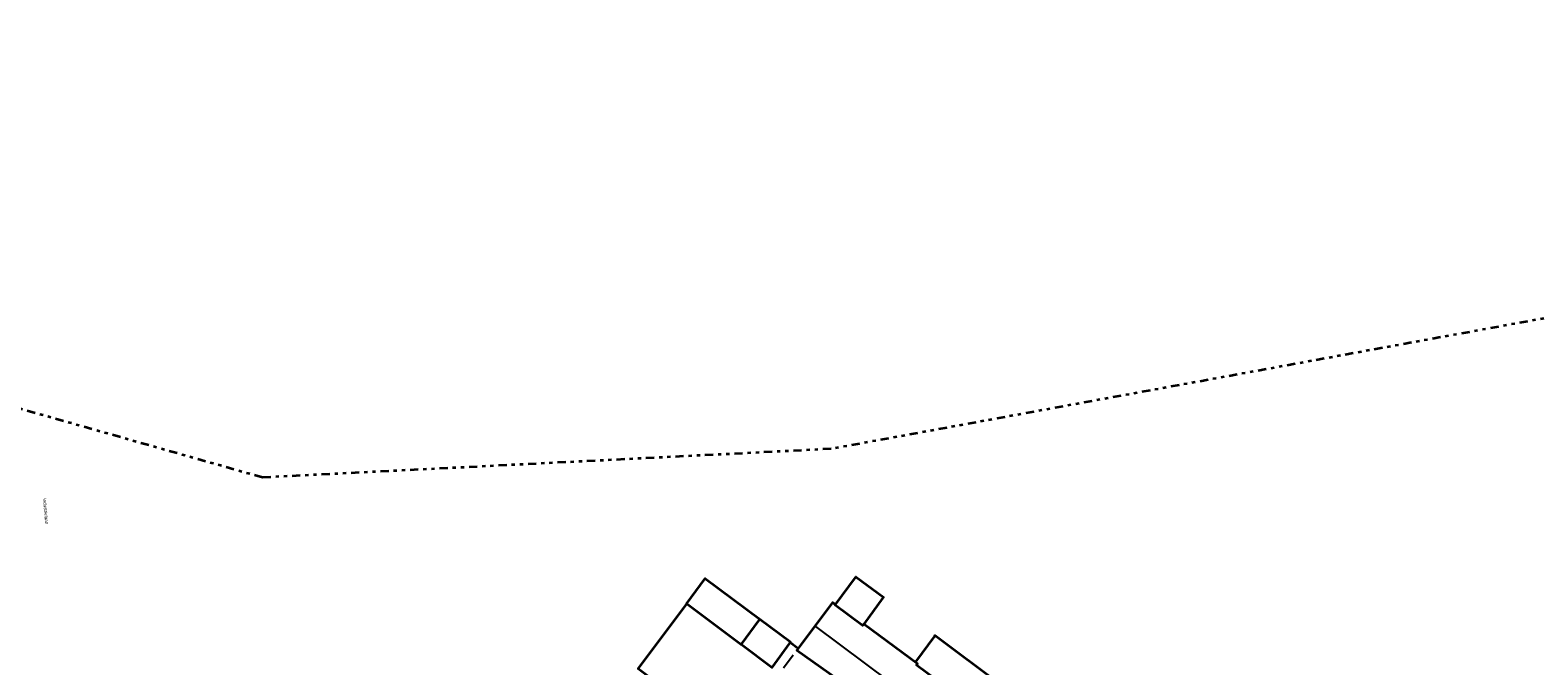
# Model space of a CAD drawing. Header units: metres. Extents: x 169249 to 194689, y 406250 to 412203.
# Tile 24 of 26: x 172716 to 173175, y 406638 to 406832. Entities that reach past the tile are written whole.
import ezdxf
from ezdxf.enums import TextEntityAlignment as Align

# ---------------------------------------------------------------- set-up
doc = ezdxf.new("R2010")
doc.units = ezdxf.units.M
doc.linetypes.add('AL-TEKENBLADGRENS', pattern=[11.5, 2.5, -1.5, 1, -1.5, 1, -1.5, 2.5])
doc.layers.add('B-WE-KG-KADASTRAAL_NOK-G', color=7, linetype='Continuous')
doc.layers.add('Label_Openbareruimte', color=7, linetype='Continuous')
doc.layers.add('B-WE-OG-TOPOGRAFIE_BEBOUWING-G', color=1, linetype='Continuous', lineweight=35)
doc.layers.add('X-XX-AL-TEKENBLADGRENS-G', color=7, linetype='AL-TEKENBLADGRENS', lineweight=35)

msp = doc.modelspace()

# ---------------------------------------------------------------- linework, layer by layer
at = {"layer": 'B-WE-KG-KADASTRAAL_NOK-G'}
for p, q in [((173019.1, 406602.15, 25.57), (172955.04, 406649.84, 25.48)), ((172948.15, 406641.1, 24.23), (172945.22, 406637.18, 24.24))]:
    msp.add_line(p, q, dxfattribs=at)
at = {"layer": 'B-WE-OG-TOPOGRAFIE_BEBOUWING-G'}
for p, q in [((172915.71, 406656.7, 25.19), (172915.78, 406656.78, 25.19)), ((172961.04, 406656.52, 23.09), (172961.04, 406656.52, 23.09)), ((172969.69, 406650.59, 23.07), (172969.64, 406650.63, 23.07)), ((172932.18, 406644.53, 25.32), (172932.3, 406644.44, 25.32)), ((172949.53, 406643.18, 22.73), (172947.38, 406644.86, 22.73))]:
    msp.add_line(p, q, dxfattribs=at)
for points in [[(172915.71, 406656.7, 26.57), (172915.63, 406656.76, 26.57), (172921.36, 406664.45, 26.57), (172937.98, 406652.1, 26.57), (172937.93, 406652.04, 26.57)], [(172961.04, 406656.52, 24.26), (172967.13, 406664.82, 24.26), (172967.27, 406665, 24.26), (172975.69, 406658.74, 24.26), (172975.54, 406658.54, 24.26), (172969.69, 406650.59, 24.26)], [(172932.98, 406612.95, 25.19), (172928.45, 406616.33, 25.19), (172900.93, 406636.9, 25.19), (172915.71, 406656.7, 25.19)], [(172932.3, 406644.44, 26.57), (172932.23, 406644.36, 26.57), (172915.91, 406656.55, 26.57), (172915.71, 406656.7, 26.57)], [(172961.04, 406656.52, 23.09), (172960.25, 406657.08, 23.09), (172960.12, 406657.18, 23.09), (172950.5, 406644.26, 23.09), (172949.27, 406642.6, 23.09), (172961.48, 406633.94, 23.09), (173013.88, 406594.91, 23.09), (173014.06, 406595.17, 23.09)], [(172969.69, 406650.59, 24.26), (172969.33, 406650.11, 24.26), (172960.92, 406656.35, 24.26), (172961.04, 406656.52, 24.26)], [(172932.3, 406644.44, 25.32), (172941.78, 406637.36, 25.32), (172947.13, 406644.78, 25.32), (172947.31, 406645.04, 25.32), (172937.93, 406652.04, 25.32)], [(172937.93, 406652.04, 26.57), (172937.73, 406651.77, 26.57), (172932.3, 406644.44, 26.57)], [(172937.93, 406652.04, 25.32), (172937.83, 406652.12, 25.32), (172937.64, 406651.88, 25.32)], [(173024.52, 406609.28, 23.07), (172985.8, 406638.09, 23.07), (172986.06, 406638.45, 23.07), (172969.69, 406650.59, 23.07)], [(173024.4, 406608.91, 21.84), (173025.42, 406608.21, 21.84), (173031.82, 406616.82, 21.84), (172991.36, 406647.08, 21.84), (172991.2, 406646.85, 21.84), (172985.4, 406639.02, 21.84)]]:
    msp.add_polyline3d(points, dxfattribs=at)
at = {"layer": 'X-XX-AL-TEKENBLADGRENS-G'}
msp.add_polyline3d([(175774.26, 406688.92, 0), (175550.3, 406607.56, 0), (175504.3, 406586.49, 0), (175352.92, 406579.68, 0), (175231.96, 406594.81, 0), (174804.98, 406742.48, 0), (174350.7, 406826.72, 0), (174201.17, 406831.68, 0), (173948.64, 406792.99, 0), (173868.02, 406824.07, 0), (173517.27, 406806.12, 0), (172959.72, 406703.99, 0), (172786.37, 406695.27, 0), (172348.59, 406819.52, 0), (172101.12, 406814.39, 0), (171856.71, 406818.28, 0)], dxfattribs=at)

# ---------------------------------------------------------------- texts
at = {"layer": 'Label_Openbareruimte', "color": 252, "lineweight": 18}
msp.add_text('Industrielaan', height=1, rotation=-85.0079, dxfattribs=at).set_placement((172720.36, 406684.97), align=Align.MIDDLE)

doc.saveas('drawing.dxf')
